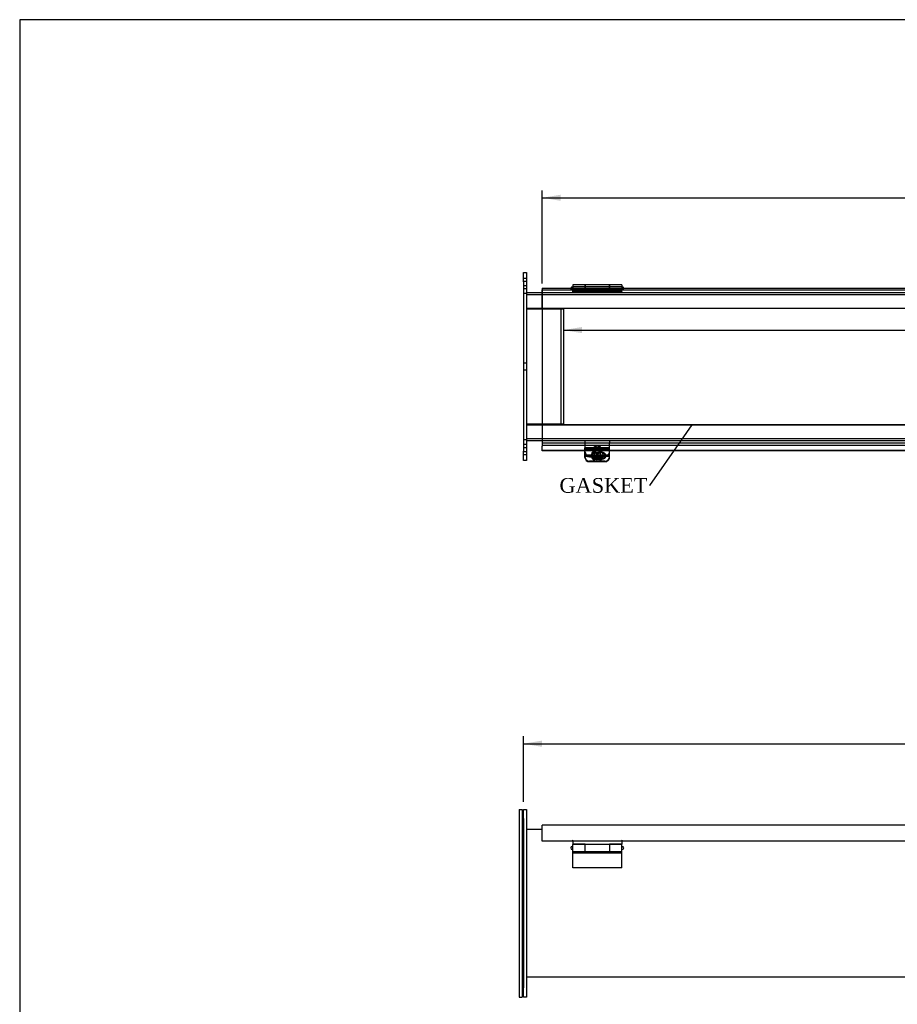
# Model space of a CAD drawing. Header units: inches. Extents: x 0 to 120, y -1 to 80.
# Tile 3 of 10: x 0 to 36, y 40 to 80. Entities that reach past the tile are written whole.
import ezdxf
from ezdxf import colors
from ezdxf.entities.mleader import LeaderData, LeaderLine
from ezdxf.enums import TextEntityAlignment as Align
from ezdxf.lldxf.tags import DXFTag
from ezdxf.math import Vec2, Vec3

# ---------------------------------------------------------------- set-up
doc = ezdxf.new("R2010")
doc.units = ezdxf.units.IN
doc.header["$MEASUREMENT"] = 0
for name, color, linetype in [('COM40176', 7, 'Continuous'), ('COM52631', 7, 'Continuous'), ('COM70666-2', 7, 'Continuous'), ('COM70693-10', 7, 'Continuous'), ('COM70694-10', 7, 'Continuous'), ('COM70695-2', 7, 'Continuous'), ('Default', 7, 'Continuous'), ('GSK10437', 7, 'Continuous'), ('GSK11095', 7, 'Continuous'), ('HNG86641-1', 7, 'Continuous'), ('HNG86641-2', 7, 'Continuous'), ('HNG86641-3', 7, 'Continuous'), ('SCS19420', 7, 'Continuous')]:
    doc.layers.add(name, color=color, linetype=linetype)
doc.styles.add('SEACAD_Times_New_Roman', font='times.ttf')
tags = doc.linetypes.add('HIDDEN2', pattern=[0.1875, 0.125, -0.0625]).pattern_tags.tags
tags[6:7] = [DXFTag(74, 4), DXFTag(75, 0), DXFTag(340, '0'), DXFTag(46, 0.0), DXFTag(50, 0.0), DXFTag(44, 0.0), DXFTag(45, 0.0)]
tags[4:5] = [DXFTag(74, 4), DXFTag(75, 0), DXFTag(340, '0'), DXFTag(46, 0.0), DXFTag(50, 0.0), DXFTag(44, 0.0), DXFTag(45, 0.0)]
doc.dimstyles.new('HAMMOND_(STH_-_120x80)', dxfattribs={"dimtxt": 0.6, "dimasz": 0.75, "dimexe": 0.3, "dimexo": 0.3, "dimgap": 0.15, "dimtad": 0, "dimtih": 1, "dimtoh": 1, "dimzin": 0, "dimdsep": 46, "dimtxsty": 'SEACAD_Times_New_Roman', "dimblk1": '_SE_FILLED', "dimblk2": '_SE_FILLED', "dimsah": 1, "dimcen": 0.3, "dimadec": 0, "dimazin": 0, "dimtfac": 0.8, "dimtofl": 0, "dimtmove": 0, "dimatfit": 3, "dimfxl": 1, "dimtolj": 1, "dimtzin": 0, "dimarcsym": 0})

# ---------------------------------------------------------------- blocks, each defined once
blk = doc.blocks.new('_SE_FILLED')
at = {"color": 0}
blk.add_line((0, 0), (-1, 0), dxfattribs=at)
blk.add_solid([(0, 0), (-1, -0.1665), (-1, 0.1665), (0, 0)], dxfattribs=at)
blk = doc.blocks.new('SE2')
at = {"layer": 'COM40176', "color": 7, "linetype": 'HIDDEN2'}
for p, q in [((23.409, 62.238), (23.409, 62.246)), ((24.409, 62.246), (23.409, 62.246)), ((23.409, 62.238), (23.409, 62.226)), ((24.409, 62.221), (23.409, 62.221)), ((24.409, 62.189), (23.409, 62.189)), ((24.113, 62.061), (23.832, 62.061)), ((24.113, 62.037), (23.832, 62.037)), ((24.409, 62.238), (24.409, 62.246)), ((24.409, 62.238), (24.409, 62.226)), ((23.409, 61.964), (24.409, 61.964)), ((23.885, 61.708), (23.597, 61.708)), ((23.691, 61.934), (23.691, 61.91)), ((23.832, 61.807), (24.108, 61.807)), ((23.832, 61.783), (24.088, 61.783)), ((24.221, 61.708), (23.933, 61.708)), ((24.253, 61.91), (24.253, 61.934))]:
    blk.add_line(p, q, dxfattribs=at)
at = {"layer": 'COM40176', "color": 7, "linetype": 'Continuous'}
for p, q in [((23.409, 62.001), (23.409, 62.226)), ((24.409, 62.226), (23.409, 62.226)), ((23.409, 61.907), (23.409, 62.001)), ((24.409, 62.001), (24.409, 62.226)), ((24.409, 61.907), (24.409, 62.001)), ((23.409, 61.854), (23.409, 61.907)), ((23.409, 61.907), (24.409, 61.907)), ((24.221, 61.683), (23.597, 61.683)), ((24.088, 61.783), (24.113, 61.783)), ((24.108, 61.807), (24.113, 61.807)), ((24.409, 61.854), (24.409, 61.907))]:
    blk.add_line(p, q, dxfattribs=at)
at = {"layer": 'COM40176', "color": 7, "linetype": 'HIDDEN2'}
for centre, major_axis, start_param, end_param in [((23.832, 61.934), (0.14, 0), 1.570796, 4.712389), ((23.832, 61.91), (0.14, 0), 1.570796, 4.712389), ((24.113, 61.934), (-0.14, 0), 2.930417, 4.712389), ((24.113, 61.91), (-0.14, 0), 3.121159, 4.712389), ((23.597, 61.878), (0.188, 0), 3.141593, 4.712389), ((24.221, 61.878), (0.188, 0), 4.712389, 6.283185)]:
    blk.add_ellipse(centre, major_axis=major_axis, ratio=0.906308, start_param=start_param, end_param=end_param, dxfattribs=at)
at = {"layer": 'COM40176', "color": 7, "linetype": 'Continuous'}
for centre, major_axis, start_param, end_param in [((23.597, 61.854), (-0.188, 0), 0, 1.570796), ((24.113, 61.934), (-0.14, 0), 1.570796, 2.930417), ((24.113, 61.91), (-0.14, 0), 1.570796, 3.121159), ((24.221, 61.854), (-0.188, 0), 1.570796, 3.141593)]:
    blk.add_ellipse(centre, major_axis=major_axis, ratio=0.906308, start_param=start_param, end_param=end_param, dxfattribs=at)
at = {"layer": 'COM52631', "color": 7, "linetype": 'HIDDEN2'}
for p, q in [((23.409, 62.548), (23.409, 62.453)), ((23.409, 62.453), (24.409, 62.453)), ((23.409, 62.453), (23.409, 62.425)), ((23.409, 62.425), (23.409, 62.246)), ((24.409, 62.548), (24.409, 62.453)), ((24.409, 62.425), (24.409, 62.453)), ((24.409, 62.246), (24.409, 62.425)), ((23.803, 62.151), (23.803, 62.111)), ((24.016, 62.111), (24.016, 62.151)), ((23.597, 61.924), (24.221, 61.924)), ((23.597, 61.884), (24.143, 61.884))]:
    blk.add_line(p, q, dxfattribs=at)
at = {"layer": 'COM52631', "color": 7, "linetype": 'Continuous'}
blk.add_line((24.143, 61.884), (24.221, 61.884), dxfattribs=at)
at = {"layer": 'COM52631', "color": 7, "linetype": 'HIDDEN2'}
for centre, start_param, end_param in [((23.597, 62.095), 0, 1.570796), ((23.597, 62.055), 0, 1.570796), ((24.221, 62.095), 1.570796, 3.141593), ((24.221, 62.055), 1.684063, 3.141593)]:
    blk.add_ellipse(centre, major_axis=(-0.188, 0), ratio=0.906308, start_param=start_param, end_param=end_param, dxfattribs=at)
for centre in [(23.909, 62.151), (23.909, 62.111)]:
    blk.add_ellipse(centre, major_axis=(-0.107, 0), ratio=0.906308, dxfattribs=at)
at = {"layer": 'COM52631', "color": 7, "linetype": 'Continuous'}
blk.add_ellipse((24.221, 62.055), major_axis=(-0.188, 0), ratio=0.906308, start_param=1.570796, end_param=1.684063, dxfattribs=at)
at = {"layer": 'COM70666-2', "color": 7, "linetype": 'Continuous'}
for p, q in [((20.909, 68.985), (20.909, 69.36)), ((20.909, 69.36), (21.034, 69.36)), ((21.034, 69.36), (21.034, 68.985)), ((20.909, 68.985), (20.909, 62.11)), ((21.034, 68.985), (21.034, 62.11)), ((20.909, 61.735), (20.909, 62.11)), ((21.034, 62.11), (21.034, 61.735)), ((21.034, 61.735), (20.909, 61.735))]:
    blk.add_line(p, q, dxfattribs=at)
at = {"layer": 'COM70666-2', "color": 7, "linetype": 'HIDDEN2'}
for p, q in [((21.034, 69.126), (20.909, 69.126)), ((21.034, 69.001), (20.909, 69.001)), ((20.909, 68.845), (21.034, 68.845)), ((20.909, 68.72), (21.034, 68.72)), ((21.034, 68.516), (20.909, 68.516)), ((21.034, 65.688), (20.909, 65.688)), ((20.909, 65.407), (21.034, 65.407)), ((20.909, 62.579), (21.034, 62.579)), ((21.034, 62.376), (20.909, 62.376)), ((21.034, 62.251), (20.909, 62.251)), ((20.909, 62.095), (21.034, 62.095)), ((20.909, 61.97), (21.034, 61.97))]:
    blk.add_line(p, q, dxfattribs=at)
at = {"layer": 'COM70693-10', "color": 7, "linetype": 'Continuous'}
for p, q in [((21.034, 68.548), (21.675, 68.548)), ((21.034, 67.923), (21.675, 67.923)), ((21.034, 63.173), (21.675, 63.173)), ((21.034, 62.548), (21.675, 62.548))]:
    blk.add_line(p, q, dxfattribs=at)
at = {"layer": 'COM70693-10', "color": 7, "linetype": 'HIDDEN2'}
for p, q in [((21.034, 68.476), (68.784, 68.476)), ((21.675, 68.548), (68.143, 68.548)), ((21.675, 67.923), (68.143, 67.923)), ((21.675, 63.173), (68.143, 63.173)), ((21.034, 62.62), (68.784, 62.62)), ((21.675, 62.548), (68.143, 62.548))]:
    blk.add_line(p, q, dxfattribs=at)
at = {"layer": 'COM70694-10', "color": 7, "linetype": 'Continuous'}
for p, q in [((21.675, 68.734), (21.675, 68.626)), ((21.675, 68.734), (68.143, 68.734)), ((21.675, 68.626), (21.675, 62.467)), ((21.675, 62.467), (21.675, 62.359)), ((21.675, 62.359), (68.143, 62.359)), ((21.675, 62.359), (21.675, 62.314)), ((21.675, 62.141), (21.675, 62.314)), ((21.675, 62.123), (21.675, 62.141)), ((23.409, 62.141), (21.675, 62.141)), ((23.409, 62.123), (21.675, 62.123)), ((37.409, 62.141), (24.409, 62.141)), ((37.409, 62.123), (24.409, 62.123))]:
    blk.add_line(p, q, dxfattribs=at)
at = {"layer": 'COM70694-10', "color": 7, "linetype": 'HIDDEN2'}
for p, q in [((22.879, 68.662), (22.879, 68.734)), ((22.939, 68.734), (22.939, 68.662)), ((24.879, 68.662), (24.879, 68.734)), ((24.939, 68.734), (24.939, 68.662)), ((24.409, 62.141), (23.409, 62.141)), ((24.409, 62.123), (23.409, 62.123))]:
    blk.add_line(p, q, dxfattribs=at)
at = {"layer": 'COM70695-2', "color": 7, "linetype": 'Continuous'}
for p, q in [((21.034, 67.892), (21.675, 67.892)), ((21.675, 63.204), (21.034, 63.204))]:
    blk.add_line(p, q, dxfattribs=at)
at = {"layer": 'COM70695-2', "color": 7, "linetype": 'HIDDEN2'}
for p, q in [((21.675, 67.892), (22.534, 67.892)), ((22.534, 67.892), (22.534, 63.204)), ((22.534, 63.204), (21.675, 63.204))]:
    blk.add_line(p, q, dxfattribs=at)
at = {"layer": 'GSK11095', "color": 7, "linetype": 'Continuous'}
for p, q in [((21.675, 67.912), (21.675, 68.662)), ((21.675, 68.662), (21.675, 68.662)), ((21.675, 68.662), (21.675, 68.662)), ((21.675, 67.912), (21.675, 67.912)), ((21.675, 67.912), (21.675, 67.912)), ((21.675, 63.181), (21.675, 63.181)), ((21.675, 63.181), (21.675, 62.431)), ((21.675, 63.181), (21.675, 63.181)), ((21.675, 62.431), (21.675, 62.431)), ((21.675, 62.431), (21.675, 62.431))]:
    blk.add_line(p, q, dxfattribs=at)
at = {"layer": 'GSK11095', "color": 7, "linetype": 'HIDDEN2'}
for p, q in [((21.675, 68.662), (68.143, 68.662)), ((21.675, 67.912), (68.143, 67.912)), ((21.675, 67.912), (22.425, 67.912)), ((22.425, 67.912), (22.425, 67.912)), ((22.425, 67.912), (22.425, 63.181)), ((68.143, 63.181), (21.675, 63.181)), ((21.675, 63.181), (22.425, 63.181)), ((22.425, 63.181), (22.425, 63.181)), ((68.143, 62.431), (21.675, 62.431))]:
    blk.add_line(p, q, dxfattribs=at)
at = {"layer": 'HNG86641-1', "color": 7, "linetype": 'Continuous'}
for p, q in [((23.413, 68.862), (23.413, 68.734)), ((24.405, 68.862), (23.413, 68.862)), ((24.405, 68.734), (24.405, 68.862))]:
    blk.add_line(p, q, dxfattribs=at)
at = {"layer": 'HNG86641-1', "color": 7, "linetype": 'HIDDEN2'}
for p, q in [((24.405, 68.787), (23.413, 68.787)), ((22.909, 68.587), (22.909, 68.662)), ((24.909, 68.587), (22.909, 68.587)), ((23.413, 68.734), (23.413, 68.667)), ((24.405, 68.699), (23.413, 68.699)), ((24.405, 68.667), (23.413, 68.667)), ((23.413, 68.662), (23.413, 68.667)), ((23.413, 68.662), (23.413, 68.587)), ((24.405, 68.667), (24.405, 68.734)), ((24.405, 68.667), (24.405, 68.662)), ((24.405, 68.662), (24.405, 68.587)), ((24.909, 68.587), (24.909, 68.662))]:
    blk.add_line(p, q, dxfattribs=at)
at = {"layer": 'HNG86641-2', "color": 7, "linetype": 'Continuous'}
for p, q in [((22.909, 68.862), (22.909, 68.734)), ((23.405, 68.862), (22.909, 68.862)), ((23.405, 68.862), (23.405, 68.734)), ((24.413, 68.734), (24.413, 68.862)), ((24.909, 68.862), (24.413, 68.862)), ((24.909, 68.862), (24.909, 68.734))]:
    blk.add_line(p, q, dxfattribs=at)
at = {"layer": 'HNG86641-2', "color": 7, "linetype": 'HIDDEN2'}
for p, q in [((23.405, 68.787), (22.909, 68.787)), ((24.909, 68.787), (24.413, 68.787)), ((22.909, 68.734), (22.909, 68.662)), ((22.909, 68.688), (23.405, 68.688)), ((22.909, 68.642), (23.405, 68.642)), ((22.909, 68.623), (24.909, 68.623)), ((22.909, 68.587), (22.909, 68.548)), ((23.405, 68.734), (23.405, 68.589)), ((24.413, 68.631), (23.405, 68.631)), ((23.405, 68.589), (23.405, 68.555)), ((23.405, 68.555), (24.413, 68.555)), ((24.413, 68.589), (24.413, 68.734)), ((24.413, 68.688), (24.909, 68.688)), ((24.413, 68.642), (24.909, 68.642)), ((24.413, 68.555), (24.413, 68.589)), ((24.909, 68.734), (24.909, 68.662)), ((24.909, 68.587), (24.909, 68.548))]:
    blk.add_line(p, q, dxfattribs=at)
at = {"layer": 'HNG86641-3', "color": 7, "linetype": 'Continuous'}
for p, q in [((22.909, 68.787), (22.897, 68.787)), ((23.413, 68.787), (23.405, 68.787)), ((24.413, 68.787), (24.405, 68.787)), ((24.922, 68.787), (24.909, 68.787))]:
    blk.add_line(p, q, dxfattribs=at)
at = {"layer": 'HNG86641-3', "color": 7, "linetype": 'HIDDEN2'}
for p, q in [((23.405, 68.787), (22.909, 68.787)), ((24.405, 68.787), (23.413, 68.787)), ((24.909, 68.787), (24.413, 68.787))]:
    blk.add_line(p, q, dxfattribs=at)
at = {"layer": 'HNG86641-3', "color": 7, "linetype": 'Continuous'}
for centre, start, end in [((22.897, 68.725), 90, 171.2572), ((24.922, 68.725), 8.7428, 90)]:
    blk.add_arc(centre, 0.0625, start, end, dxfattribs=at)
at = {"layer": 'HNG86641-3', "color": 7, "linetype": 'HIDDEN2'}
for centre, start, end in [((22.897, 68.725), 171.2572, 270), ((24.922, 68.725), 270, 0), ((24.922, 68.725), 0, 8.7428)]:
    blk.add_arc(centre, 0.0625, start, end, dxfattribs=at)
at = {"layer": 'SCS19420', "color": 7, "linetype": 'HIDDEN2'}
for p, q in [((23.784, 62.243), (23.784, 61.96)), ((23.944, 62.03), (23.874, 62.03)), ((23.874, 62.03), (23.874, 61.999)), ((23.874, 61.999), (23.874, 61.988)), ((23.874, 61.988), (23.874, 61.94)), ((23.883, 62.004), (23.883, 61.985)), ((23.883, 62.004), (23.933, 62.004)), ((23.933, 61.985), (23.883, 61.985)), ((23.883, 61.985), (23.883, 61.94)), ((23.933, 62.004), (23.933, 61.985)), ((23.933, 61.94), (23.933, 61.985)), ((23.944, 62.03), (23.944, 61.999)), ((23.944, 61.988), (23.944, 61.999)), ((23.944, 61.94), (23.944, 61.988)), ((24.034, 61.96), (24.034, 62.243)), ((23.669, 61.947), (23.669, 61.935)), ((23.849, 61.946), (23.684, 61.946)), ((23.849, 61.917), (23.795, 61.917)), ((23.833, 61.959), (23.833, 61.94)), ((23.833, 61.959), (23.883, 61.959)), ((23.833, 61.94), (23.833, 61.94)), ((23.833, 61.94), (23.833, 61.907)), ((23.849, 61.94), (23.833, 61.94)), ((23.883, 61.914), (23.833, 61.914)), ((23.863, 61.959), (23.849, 61.946)), ((23.849, 61.945), (23.849, 61.946)), ((23.849, 61.945), (23.849, 61.917)), ((23.849, 61.917), (23.874, 61.94)), ((23.883, 61.94), (23.849, 61.94)), ((23.883, 61.914), (23.883, 61.907)), ((23.933, 61.959), (23.983, 61.959)), ((23.969, 61.94), (23.933, 61.94)), ((23.933, 61.914), (23.933, 61.907)), ((23.983, 61.914), (23.933, 61.914)), ((23.944, 61.94), (23.969, 61.917)), ((23.969, 61.946), (23.956, 61.959)), ((23.969, 61.946), (23.969, 61.945)), ((24.135, 61.946), (23.969, 61.946)), ((23.969, 61.917), (23.969, 61.945)), ((23.983, 61.94), (23.969, 61.94)), ((24.024, 61.917), (23.969, 61.917)), ((23.983, 61.959), (23.983, 61.94)), ((23.983, 61.907), (23.983, 61.94)), ((23.983, 61.94), (23.983, 61.94)), ((24.149, 61.935), (24.149, 61.947))]:
    blk.add_line(p, q, dxfattribs=at)
at = {"layer": 'SCS19420', "color": 7, "linetype": 'Continuous'}
for p, q in [((23.794, 61.854), (23.849, 61.854)), ((23.833, 61.907), (23.833, 61.895)), ((23.833, 61.895), (23.883, 61.895)), ((23.849, 61.881), (23.849, 61.894)), ((23.849, 61.854), (23.849, 61.881)), ((23.874, 61.831), (23.849, 61.854)), ((23.874, 61.864), (23.874, 61.858)), ((23.874, 61.858), (23.874, 61.831)), ((23.874, 61.831), (23.874, 61.78)), ((23.874, 61.804), (23.944, 61.804)), ((23.874, 61.78), (23.874, 61.772)), ((23.883, 61.907), (23.883, 61.895)), ((23.883, 61.895), (23.883, 61.85)), ((23.933, 61.869), (23.883, 61.869)), ((23.883, 61.85), (23.933, 61.85)), ((23.933, 61.907), (23.933, 61.895)), ((23.933, 61.895), (23.983, 61.895)), ((23.933, 61.85), (23.933, 61.895)), ((23.944, 61.858), (23.944, 61.864)), ((23.944, 61.831), (23.944, 61.858)), ((23.969, 61.854), (23.944, 61.831)), ((23.944, 61.78), (23.944, 61.831)), ((23.944, 61.772), (23.944, 61.78)), ((23.969, 61.894), (23.969, 61.881)), ((23.969, 61.881), (23.969, 61.854)), ((23.969, 61.854), (24.025, 61.854)), ((23.983, 61.895), (23.983, 61.907))]:
    blk.add_line(p, q, dxfattribs=at)
at = {"layer": 'SCS19420', "color": 7, "linetype": 'HIDDEN2'}
for centre, radius, start, end in [((23.909, 66.062), 4.063, 269.5065, 270.4935), ((23.783, 62.1), 0.183, 237.9577, 273.8444), ((24.033, 62.11), 0.194, 267.1603, 301.0377)]:
    blk.add_arc(centre, radius, start, end, dxfattribs=at)
at = {"layer": 'SCS19420', "color": 7, "linetype": 'Continuous'}
for centre, radius, start, end in [((23.702, 61.896), 0.0223, 184.8988, 222.8675), ((23.783, 62.04), 0.187, 238.3771, 273.3186), ((23.909, 67.584), 5.811, 269.6549, 270.3451), ((24.037, 62.035), 0.182, 266.1841, 302.1202), ((24.117, 61.896), 0.0223, 317.1374, 355.0963)]:
    blk.add_arc(centre, radius, start, end, dxfattribs=at)
at = {"layer": 'SCS19420', "color": 7, "linetype": 'HIDDEN2'}
for centre, major_axis, start_param, end_param in [((23.909, 61.947), (0.24, 0), 2.812171, 3.141593), ((23.909, 61.947), (0.24, 0), 0, 0.58397), ((23.909, 61.916), (0.231, 0), 3.027001, 3.181561), ((23.909, 61.947), (0.24, 0), 5.683863, 5.98907), ((23.909, 61.916), (-0.231, 0), 3.101624, 3.256184), ((23.909, 61.947), (0.24, 0), 6.006445, 6.283185)]:
    blk.add_ellipse(centre, major_axis=major_axis, ratio=0.906308, start_param=start_param, end_param=end_param, dxfattribs=at)
for centre, major_axis in [((23.909, 62.243), (-0.125, 0)), ((23.909, 61.96), (-0.125, 0)), ((23.909, 62.269), (0.065, 0))]:
    blk.add_ellipse(centre, major_axis=major_axis, ratio=0.906308, dxfattribs=at)
at = {"layer": 'SCS19420', "color": 7, "linetype": 'Continuous'}
for major_axis, start_param, end_param in [((0.231, 0), 3.181561, 3.243651), ((-0.231, 0), 3.039534, 3.101624)]:
    blk.add_ellipse((23.909, 61.916), major_axis=major_axis, ratio=0.906308, start_param=start_param, end_param=end_param, dxfattribs=at)
at = {"layer": 'SCS19420', "color": 7, "linetype": 'HIDDEN2'}
for points, knots in [([(24.108, 62.069), (24.104, 62.075), (24.094, 62.089), (24.072, 62.111), (24.042, 62.132), (24.01, 62.148), (23.975, 62.16), (23.938, 62.167), (23.9, 62.168), (23.863, 62.164), (23.827, 62.155), (23.793, 62.141), (23.761, 62.122), (23.734, 62.098), (23.71, 62.072), (23.693, 62.044), (23.686, 62.027), (23.683, 62.019)], [0, 0, 0, 0, 0.039412, 0.10913, 0.179006, 0.24903, 0.319178, 0.389424, 0.459743, 0.530113, 0.600508, 0.670902, 0.741265, 0.811558, 0.88174, 0.951769, 1, 1, 1, 1]), ([(23.67, 61.935), (23.67, 61.927), (23.67, 61.918), (23.671, 61.909), (23.671, 61.907)], [0, 0, 0, 0, 0.03248869, 0.03852271, 0.03852271, 0.03852271, 0.03852271]), ([(23.68, 61.94), (23.68, 61.942), (23.681, 61.944), (23.683, 61.946), (23.684, 61.946), (23.686, 61.945)], [0, 0, 0, 0, 0.5, 0.5, 1, 1, 1, 1]), ([(23.874, 61.97), (23.87, 61.966), (23.865, 61.961), (23.858, 61.954), (23.856, 61.951), (23.853, 61.947), (23.852, 61.946), (23.85, 61.943), (23.85, 61.942), (23.849, 61.94)], [0, 0, 0, 0, 0.5, 0.5, 0.75, 0.75, 0.875, 0.875, 1, 1, 1, 1]), ([(23.969, 61.94), (23.969, 61.942), (23.969, 61.943), (23.967, 61.946), (23.966, 61.947), (23.963, 61.951), (23.961, 61.954), (23.954, 61.961), (23.949, 61.966), (23.944, 61.97)], [0, 0, 0, 0, 0.125, 0.125, 0.25, 0.25, 0.5, 0.5, 1, 1, 1, 1]), ([(24.133, 61.945), (24.135, 61.946), (24.136, 61.946), (24.138, 61.944), (24.139, 61.942), (24.139, 61.94)], [0, 0, 0, 0, 0.5, 0.5, 1, 1, 1, 1]), ([(24.148, 61.907), (24.148, 61.911), (24.149, 61.92), (24.149, 61.929), (24.149, 61.935)], [0.96193963, 0.96193963, 0.96193963, 0.96193963, 0.97686847, 1, 1, 1, 1])]:
    blk.add_open_spline(points, degree=3, knots=knots, dxfattribs=at)
at = {"layer": 'SCS19420', "color": 7, "linetype": 'Continuous'}
for points, knots in [([(23.671, 61.907), (23.672, 61.897), (23.677, 61.875), (23.688, 61.843), (23.706, 61.812), (23.728, 61.784), (23.754, 61.759), (23.784, 61.738), (23.818, 61.722), (23.853, 61.712), (23.89, 61.706), (23.928, 61.706), (23.965, 61.711), (24.001, 61.722), (24.035, 61.739), (24.066, 61.76), (24.093, 61.786), (24.115, 61.815), (24.133, 61.848), (24.143, 61.879), (24.147, 61.899), (24.148, 61.907)], [0.0385227, 0.0385227, 0.0385227, 0.0385227, 0.0811126, 0.1296174, 0.1781309, 0.226773, 0.2756419, 0.3248048, 0.3742945, 0.4241118, 0.4742329, 0.5246175, 0.575213, 0.6259337, 0.6766965, 0.7274024, 0.7779431, 0.828216, 0.8781441, 0.927691, 0.9619396, 0.9619396, 0.9619396, 0.9619396]), ([(23.849, 61.894), (23.849, 61.893), (23.85, 61.891), (23.851, 61.888), (23.852, 61.887), (23.855, 61.883), (23.858, 61.881), (23.865, 61.873), (23.87, 61.869), (23.874, 61.864)], [0, 0, 0, 0, 0.125, 0.125, 0.25, 0.25, 0.5, 0.5, 1, 1, 1, 1]), ([(23.944, 61.864), (23.949, 61.869), (23.954, 61.873), (23.961, 61.881), (23.964, 61.883), (23.967, 61.887), (23.968, 61.888), (23.969, 61.891), (23.969, 61.893), (23.969, 61.894)], [0, 0, 0, 0, 0.5, 0.5, 0.75, 0.75, 0.875, 0.875, 1, 1, 1, 1])]:
    blk.add_open_spline(points, degree=3, knots=knots, dxfattribs=at)
blk = doc.blocks.new('SE7')
at = {"layer": 'COM70666-2', "color": 7, "linetype": 'Continuous'}
for p, q in [((20.909, 47.561), (21.034, 47.561)), ((20.909, 47.186), (20.909, 47.561)), ((21.034, 47.561), (21.034, 47.186)), ((68.784, 47.561), (68.909, 47.561)), ((68.784, 47.186), (68.784, 47.561)), ((68.909, 47.561), (68.909, 47.186)), ((20.909, 47.186), (20.909, 40.311)), ((21.034, 47.186), (21.034, 40.311)), ((68.784, 40.311), (68.784, 47.186)), ((68.909, 40.311), (68.909, 47.186)), ((20.909, 39.936), (20.909, 40.311)), ((21.034, 40.311), (21.034, 39.936)), ((68.784, 39.936), (68.784, 40.311)), ((68.909, 40.311), (68.909, 39.936)), ((21.034, 39.936), (20.909, 39.936)), ((68.909, 39.936), (68.784, 39.936))]:
    blk.add_line(p, q, dxfattribs=at)
at = {"layer": 'COM70693-10', "color": 7, "linetype": 'Continuous'}
for p, q in [((21.675, 46.748), (21.034, 46.748)), ((68.784, 46.748), (68.144, 46.748)), ((68.784, 40.748), (21.034, 40.748))]:
    blk.add_line(p, q, dxfattribs=at)
at = {"layer": 'COM70694-10', "color": 7, "linetype": 'Continuous'}
for p, q in [((21.675, 46.812), (21.675, 46.92)), ((68.143, 46.92), (21.675, 46.92)), ((21.675, 46.264), (21.675, 46.812)), ((68.143, 46.812), (68.143, 46.92)), ((68.143, 46.264), (68.143, 46.812)), ((22.879, 46.264), (21.675, 46.264)), ((24.879, 46.264), (22.939, 46.264)), ((36.879, 46.264), (24.939, 46.264)), ((38.879, 46.264), (36.939, 46.264)), ((50.879, 46.264), (38.939, 46.264)), ((52.879, 46.264), (50.939, 46.264)), ((64.879, 46.264), (52.939, 46.264)), ((66.879, 46.264), (64.939, 46.264)), ((68.143, 46.264), (66.939, 46.264))]:
    blk.add_line(p, q, dxfattribs=at)
for centre in [(22.909, 46.264), (24.909, 46.264), (36.909, 46.264), (38.909, 46.264), (50.909, 46.264), (52.909, 46.264), (64.909, 46.264), (66.909, 46.264)]:
    blk.add_arc(centre, 0.03, 0, 180, dxfattribs=at)
at = {"layer": 'GSK10437', "color": 7, "linetype": 'Continuous'}
for p, q in [((20.734, 47.561), (20.734, 47.186)), ((20.734, 47.561), (20.859, 47.561)), ((20.859, 47.561), (20.859, 47.186)), ((20.734, 47.186), (20.734, 40.311)), ((20.859, 47.186), (20.859, 40.311)), ((20.734, 40.311), (20.734, 39.936)), ((20.859, 40.311), (20.859, 39.936)), ((20.734, 39.936), (20.859, 39.936))]:
    blk.add_line(p, q, dxfattribs=at)
at = {"layer": 'GSK11095', "color": 7, "linetype": 'Continuous'}
for p, q in [((68.144, 46.848), (68.143, 46.848)), ((68.143, 46.848), (68.143, 46.848)), ((68.144, 46.848), (68.144, 46.661)), ((68.144, 46.661), (68.143, 46.661)), ((68.143, 46.661), (68.143, 46.661))]:
    blk.add_line(p, q, dxfattribs=at)
at = {"layer": 'HNG86641-1', "color": 7, "linetype": 'Continuous'}
for p, q in [((22.909, 46.294), (22.909, 46.154)), ((23.413, 46.154), (22.909, 46.154)), ((23.413, 46.132), (23.413, 46.154)), ((23.413, 45.857), (23.413, 46.132)), ((24.405, 46.132), (23.413, 46.132)), ((24.909, 46.154), (24.405, 46.154)), ((24.405, 46.154), (24.405, 46.132)), ((24.405, 46.132), (24.405, 45.857)), ((24.909, 46.294), (24.909, 46.154)), ((36.909, 46.294), (36.909, 46.154)), ((37.413, 46.154), (36.909, 46.154)), ((37.413, 46.132), (37.413, 46.154)), ((37.413, 45.857), (37.413, 46.132)), ((38.405, 46.132), (37.413, 46.132)), ((38.909, 46.154), (38.405, 46.154)), ((38.405, 46.154), (38.405, 46.132)), ((38.405, 46.132), (38.405, 45.857)), ((38.909, 46.294), (38.909, 46.154)), ((50.909, 46.294), (50.909, 46.154)), ((51.413, 46.154), (50.909, 46.154)), ((51.413, 46.132), (51.413, 46.154)), ((51.413, 45.857), (51.413, 46.132)), ((52.405, 46.132), (51.413, 46.132)), ((52.909, 46.154), (52.405, 46.154)), ((52.405, 46.154), (52.405, 46.132)), ((52.405, 46.132), (52.405, 45.857)), ((52.909, 46.294), (52.909, 46.154)), ((64.909, 46.294), (64.909, 46.154)), ((65.413, 46.154), (64.909, 46.154)), ((65.413, 46.132), (65.413, 46.154)), ((65.413, 45.857), (65.413, 46.132)), ((66.405, 46.132), (65.413, 46.132)), ((66.909, 46.154), (66.405, 46.154)), ((66.405, 46.154), (66.405, 46.132)), ((66.405, 46.132), (66.405, 45.857)), ((66.909, 46.294), (66.909, 46.154)), ((23.413, 45.857), (24.405, 45.857)), ((37.413, 45.857), (38.405, 45.857)), ((51.413, 45.857), (52.405, 45.857)), ((65.413, 45.857), (66.405, 45.857))]:
    blk.add_line(p, q, dxfattribs=at)
at = {"layer": 'HNG86641-2', "color": 7, "linetype": 'Continuous'}
for p, q in [((22.909, 45.857), (22.909, 46.132)), ((23.405, 46.132), (22.909, 46.132)), ((23.405, 46.132), (23.405, 45.857)), ((24.413, 45.857), (24.413, 46.132)), ((24.909, 46.132), (24.413, 46.132)), ((24.909, 45.857), (24.909, 46.132)), ((36.909, 45.857), (36.909, 46.132)), ((37.405, 46.132), (36.909, 46.132)), ((37.405, 46.132), (37.405, 45.857)), ((38.413, 45.857), (38.413, 46.132)), ((38.909, 46.132), (38.413, 46.132)), ((38.909, 45.857), (38.909, 46.132)), ((50.909, 45.857), (50.909, 46.132)), ((51.405, 46.132), (50.909, 46.132)), ((51.405, 46.132), (51.405, 45.857)), ((52.413, 45.857), (52.413, 46.132)), ((52.909, 46.132), (52.413, 46.132)), ((52.909, 45.857), (52.909, 46.132)), ((64.909, 45.857), (64.909, 46.132)), ((65.405, 46.132), (64.909, 46.132)), ((65.405, 46.132), (65.405, 45.857)), ((66.413, 45.857), (66.413, 46.132)), ((66.909, 46.132), (66.413, 46.132)), ((66.909, 45.857), (66.909, 46.132)), ((22.909, 45.788), (22.909, 45.857)), ((22.909, 45.857), (23.405, 45.857)), ((22.909, 45.181), (22.909, 45.788)), ((24.909, 45.788), (22.909, 45.788)), ((23.405, 45.857), (23.405, 45.834)), ((23.405, 45.834), (24.413, 45.834)), ((24.413, 45.834), (24.413, 45.857)), ((24.413, 45.857), (24.909, 45.857)), ((24.909, 45.788), (24.909, 45.857)), ((24.909, 45.181), (24.909, 45.788)), ((36.909, 45.788), (36.909, 45.857)), ((36.909, 45.857), (37.405, 45.857)), ((36.909, 45.181), (36.909, 45.788)), ((38.909, 45.788), (36.909, 45.788)), ((37.405, 45.857), (37.405, 45.834)), ((37.405, 45.834), (38.413, 45.834)), ((38.413, 45.834), (38.413, 45.857)), ((38.413, 45.857), (38.909, 45.857)), ((38.909, 45.788), (38.909, 45.857)), ((38.909, 45.181), (38.909, 45.788)), ((50.909, 45.788), (50.909, 45.857)), ((50.909, 45.857), (51.405, 45.857)), ((50.909, 45.181), (50.909, 45.788)), ((52.909, 45.788), (50.909, 45.788)), ((51.405, 45.857), (51.405, 45.834)), ((51.405, 45.834), (52.413, 45.834)), ((52.413, 45.834), (52.413, 45.857)), ((52.413, 45.857), (52.909, 45.857)), ((52.909, 45.788), (52.909, 45.857)), ((52.909, 45.181), (52.909, 45.788)), ((64.909, 45.788), (64.909, 45.857)), ((64.909, 45.857), (65.405, 45.857)), ((64.909, 45.181), (64.909, 45.788)), ((66.909, 45.788), (64.909, 45.788)), ((65.405, 45.857), (65.405, 45.834)), ((65.405, 45.834), (66.413, 45.834)), ((66.413, 45.834), (66.413, 45.857)), ((66.413, 45.857), (66.909, 45.857)), ((66.909, 45.788), (66.909, 45.857)), ((66.909, 45.181), (66.909, 45.788)), ((24.909, 45.181), (22.909, 45.181)), ((38.909, 45.181), (36.909, 45.181)), ((52.909, 45.181), (50.909, 45.181)), ((66.909, 45.181), (64.909, 45.181))]:
    blk.add_line(p, q, dxfattribs=at)
at = {"layer": 'HNG86641-3', "color": 7, "linetype": 'Continuous'}
for p, q in [((22.909, 46.057), (22.897, 46.057)), ((23.413, 46.057), (23.405, 46.057)), ((24.413, 46.057), (24.405, 46.057)), ((24.922, 46.057), (24.909, 46.057)), ((36.909, 46.057), (36.897, 46.057)), ((37.413, 46.057), (37.405, 46.057)), ((38.413, 46.057), (38.405, 46.057)), ((38.922, 46.057), (38.909, 46.057)), ((50.909, 46.057), (50.897, 46.057)), ((51.413, 46.057), (51.405, 46.057)), ((52.413, 46.057), (52.405, 46.057)), ((52.922, 46.057), (52.909, 46.057)), ((64.909, 46.057), (64.897, 46.057)), ((65.413, 46.057), (65.405, 46.057)), ((66.413, 46.057), (66.405, 46.057)), ((66.922, 46.057), (66.909, 46.057)), ((22.897, 45.932), (22.909, 45.932)), ((23.405, 45.932), (23.413, 45.932)), ((24.405, 45.932), (24.413, 45.932)), ((24.909, 45.932), (24.922, 45.932)), ((36.897, 45.932), (36.909, 45.932)), ((37.405, 45.932), (37.413, 45.932)), ((38.405, 45.932), (38.413, 45.932)), ((38.909, 45.932), (38.922, 45.932)), ((50.897, 45.932), (50.909, 45.932)), ((51.405, 45.932), (51.413, 45.932)), ((52.405, 45.932), (52.413, 45.932)), ((52.909, 45.932), (52.922, 45.932)), ((64.897, 45.932), (64.909, 45.932)), ((65.405, 45.932), (65.413, 45.932)), ((66.405, 45.932), (66.413, 45.932)), ((66.909, 45.932), (66.922, 45.932))]:
    blk.add_line(p, q, dxfattribs=at)
for centre, start, end in [((22.897, 45.994), 90, 270), ((24.922, 45.994), 270, 90), ((36.897, 45.994), 90, 270), ((38.922, 45.994), 270, 90), ((50.897, 45.994), 90, 270), ((52.922, 45.994), 270, 90), ((64.897, 45.994), 90, 270), ((66.922, 45.994), 270, 90)]:
    blk.add_arc(centre, 0.0625, start, end, dxfattribs=at)
blk = doc.blocks.new('DMBLK183')
at = {"layer": 'Default', "linetype": 'Continuous', "transparency": 16777216}
for points in [[(22.425, 72.527), (21.675, 72.402), (22.425, 72.277)], [(67.393, 72.527), (67.393, 72.277), (68.143, 72.402)]]:
    blk.add_hatch(color=7, dxfattribs=at).paths.add_polyline_path(points)
at = {"layer": 'Default', "color": 7, "linetype": 'Continuous', "transparency": 16777216}
for p, q in [((21.675, 68.926), (21.675, 72.702)), ((21.675, 72.402), (43.441, 72.402)), ((46.378, 72.402), (68.143, 72.402)), ((68.143, 65.847), (68.143, 72.702))]:
    blk.add_line(p, q, dxfattribs=at)
at = {"layer": 'Default', "color": 7, "linetype": 'Continuous', "transparency": 16777216, "style": 'SEACAD_Times_New_Roman'}
for s, p in [('46.47', (43.886, 72.702)), ('DOOR', (43.651, 71.802))]:
    blk.add_text(s, height=0.6, dxfattribs=at).set_placement(p, align=Align.TOP_LEFT)
blk = doc.blocks.new('DMBLK198')
at = {"layer": 'Default', "linetype": 'Continuous', "transparency": 16777216}
for points in [[(21.659, 50.353), (20.909, 50.228), (21.659, 50.103)], [(68.159, 50.353), (68.159, 50.103), (68.909, 50.228)]]:
    blk.add_hatch(color=7, dxfattribs=at).paths.add_polyline_path(points)
at = {"layer": 'Default', "color": 7, "linetype": 'Continuous', "transparency": 16777216}
for p, q in [((20.909, 47.861), (20.909, 50.528)), ((68.909, 47.486), (68.909, 50.528)), ((20.909, 50.228), (43.676, 50.228)), ((46.143, 50.228), (68.909, 50.228))]:
    blk.add_line(p, q, dxfattribs=at)
at = {"layer": 'Default', "color": 7, "linetype": 'Continuous', "transparency": 16777216, "style": 'SEACAD_Times_New_Roman'}
blk.add_text('48.00', height=0.6, dxfattribs=at).set_placement((43.886, 50.528), align=Align.TOP_LEFT)
blk = doc.blocks.new('DMBLK199')
at = {"layer": 'Default', "linetype": 'Continuous', "transparency": 16777216}
for points in [[(23.284, 66.903), (23.284, 67.153), (22.534, 67.028)], [(66.534, 66.903), (67.284, 67.028), (66.534, 67.153)]]:
    blk.add_hatch(color=7, dxfattribs=at).paths.add_polyline_path(points)
at = {"layer": 'Default', "color": 7, "linetype": 'Continuous', "transparency": 16777216}
for p, q in [((22.534, 67.028), (43.676, 67.028)), ((46.143, 67.028), (67.284, 67.028))]:
    blk.add_line(p, q, dxfattribs=at)
at = {"layer": 'Default', "color": 7, "linetype": 'Continuous', "transparency": 16777216, "style": 'SEACAD_Times_New_Roman'}
blk.add_text('44.75', height=0.6, dxfattribs=at).set_placement((43.886, 67.328), align=Align.TOP_LEFT)
blk = doc.blocks.new('BORDER')
at = {"layer": 'Default', "color": 7, "linetype": 'Continuous'}
for p, q in [((0, 27.86), (-41.86, 27.86)), ((-41.86, 27.86), (-41.86, 0))]:
    blk.add_line(p, q, dxfattribs=at)

msp = doc.modelspace()

# ---------------------------------------------------------------- block references
at = {"layer": 'Default', "color": 7, "xscale": 2.85, "yscale": 2.85, "zscale": 2.85}
msp.add_blockref('BORDER', (119.744, 0.233), dxfattribs=at)
at = {"layer": 'Default'}
for name in ['SE2', 'SE7']:
    msp.add_blockref(name, (0, 0), dxfattribs=at)

# ---------------------------------------------------------------- dimensions: what is measured, and where the dimension line sits
at = {"layer": 'Default', "color": 7, "linetype": 'Continuous'}
dim = msp.add_linear_dim(base=(68.143, 72.402), p1=(21.675, 68.626), p2=(68.143, 65.547), text='\\A1;<>\\PDOOR', dimstyle='HAMMOND_(STH_-_120x80)', dxfattribs=at)
dim.commit()
dim.dimension.update_dxf_attribs({"geometry": 'DMBLK183', "text_midpoint": (44.909, 72.402), "dimtype": 160})
for base, p1, p2, picture, middle in [((22.534, 67.028), (22.534, 67.892), (67.284, 67.892), 'DMBLK199', (44.909, 67.028)), ((20.909, 50.228), (20.909, 47.186), (68.909, 47.186), 'DMBLK198', (44.909, 50.228))]:
    dim = msp.add_linear_dim(base=base, p1=p1, p2=p2, angle=0, text='\\A1;<>', dimstyle='HAMMOND_(STH_-_120x80)', dxfattribs=at)
    dim.commit()
    dim.dimension.update_dxf_attribs({"geometry": picture, "text_midpoint": middle, "dimtype": 161})

# ---------------------------------------------------------------- leaders
ml = msp.add_multileader_mtext('Standard', dxfattribs=at)
ml.set_content('{\\pxsm0.9;\\fTimes New Roman|b0||i0||c0|p34;\\W1.;GASKET\\P}', color=7)
ml.set_leader_properties()
ml.set_arrow_properties(name='_SE_FILLED')
ml.build(insert=Vec2(0, 0))
ml.multileader.update_dxf_attribs({"dogleg_length": 0, "arrow_head_size": 0.75})
ctx = ml.context
ctx.base_point, ctx.char_height, ctx.arrow_head_size, ctx.landing_gap_size = Vec3(22.283, 60.503), 0.6, 0.75, 0.21
notes = []
notes.append((ctx, [(0, (1, 1, 0), (26.026, 60.713), (-1, 0), 0, [(0, [(27.746, 63.173)], 0, [])])]))
ctx.mtext.insert = Vec3(22.373, 61.02)
for ctx, leaders in notes:
    for number, flags, end, landing, length, lines in leaders:
        leader = LeaderData()
        leader.index, (leader.has_last_leader_line, leader.has_dogleg_vector, leader.attachment_direction) = number, flags
        leader.last_leader_point, leader.dogleg_vector, leader.dogleg_length = Vec3(end), Vec3(landing), length
        for number, points, colour, breaks in lines:
            line = LeaderLine()
            line.index, line.vertices, line.color, line.breaks = number, Vec3.list(points), colors.encode_raw_color(colour), breaks
            leader.lines.append(line)
        ctx.leaders.append(leader)

doc.saveas('drawing.dxf')
